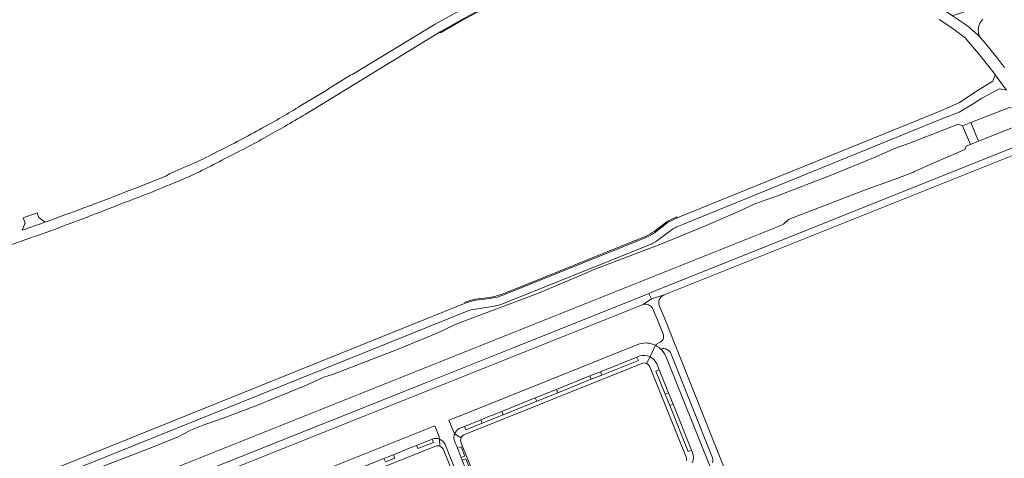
# Model space of a CAD drawing. Header units: metres. Extents: x 166325 to 190320, y 381923 to 404576.
# Tile 98 of 256: x 171094 to 171529, y 386257 to 386451. Entities that reach past the tile are written whole.
import ezdxf

# ---------------------------------------------------------------- set-up
doc = ezdxf.new("R2010")
doc.units = ezdxf.units.M
for name, color, linetype, lineweight in [('B-WE-VH-VERHARDING_ASFALT-GV', 8, 'Continuous', 18), ('B-WE-VH-VERHARDING_BETONSTRAATSTEEN-GV', 8, 'Continuous', 18), ('B-WE-VH-VERHARDING_GESLOTEN-GV', 8, 'Continuous', 18), ('B-WE-VH-VERHARDING_HALFVERHARDING-GV', 8, 'Continuous', 18), ('B-WE-VH-VERHARDING_STRAATBAKSTEEN-GV', 8, 'Continuous', 18)]:
    doc.layers.add(name, color=color, linetype=linetype, lineweight=lineweight)

msp = doc.modelspace()

# ---------------------------------------------------------------- linework, layer by layer
at = {"layer": 'B-WE-VH-VERHARDING_ASFALT-GV', "flags": 128}
for points in [[(171219.75, 386409.225), (171279.35, 386445.707), (171288.514, 386450.93), (171297.254, 386455.57), (171303.514, 386458.691), (171305.869, 386459.802), (171319.88, 386466.407), (171328.793, 386469.951), (171334.359, 386472.164), (171334.204, 386472.608), (171339.9, 386474.595), (171338.703, 386478.021), (171333.011, 386476.084), (171332.867, 386476.445), (171326.625, 386474.099), (171319.333, 386470.918), (171305.571, 386464.555), (171296.371, 386459.844), (171277.277, 386449.13), (171240.783, 386426.996), (171239.777, 386426.633), (171230.154, 386420.745), (171229.295, 386419.969), (171217.844, 386413.092)], [(171384.059, 386359.596), (171386.97, 386360.781), (171501.877, 386407.547), (171508.747, 386410.24), (171515.668, 386414.4), (171518.515, 386416.209), (171526.684, 386420.504), (171529.681, 386419.924), (171524.779, 386426.777), (171523.731, 386423.971), (171516.5, 386419.501), (171515.412, 386418.708), (171508.937, 386414.554), (171500.692, 386410.875), (171384.192, 386363.486), (171380.885, 386361.945)], [(171536.655, 386396.184), (171535.64, 386395.778), (171373.773, 386330.951), (171371.696, 386330.119), (171372.842, 386327.704), (171378.466, 386329.448), (171378.469, 386329.449), (171537.479, 386393.167)], [(171159.721, 386382.977), (171158.11, 386381.948)], [(171375.616, 386353.61), (171380.873, 386357.632)], [(171293.072, 386322.928), (171300.571, 386324.035), (171302.577, 386324.331), (171305.879, 386325.16), (171371.199, 386351.294)], [(171370.383, 386354.821), (171366.011, 386353.054), (171307.835, 386329.61)], [(171369.154, 386325.218), (171372.842, 386327.704), (171371.696, 386330.119), (171368.101, 386328.679), (171311.61, 386306.108), (171273.382, 386290.834), (171183.399, 386254.882), (171178.745, 386253.022), (171142.755, 386238.628), (171144.193, 386235.357), (171173.202, 386246.95)], [(171291.711, 386326.181), (171290.472, 386325.763), (171133.668, 386262.607), (171044.558, 386226.757), (171040.393, 386224.755)], [(171183.487, 386251.004), (171369.154, 386325.218)], [(171372.842, 386327.704), (171369.154, 386325.218)], [(171378.265, 386329.378), (171378.466, 386329.448), (171372.842, 386327.704)], [(171045.7, 386223.414), (171135.284, 386259.473), (171292.099, 386322.571)], [(171373.276, 386323.605), (171375.744, 386317.763), (171378.079, 386311.812)], [(171433.621, 386181.235), (171433.146, 386182.425), (171378.393, 386319.578), (171376.415, 386324.447)], [(171376.723, 386308.554), (171375, 386307.779), (171375.126, 386307.554), (171374.585, 386307.206)], [(171381.234, 386304.01), (171399.831, 386257.467)]]:
    msp.add_lwpolyline(points, dxfattribs=at)
at = {"layer": 'B-WE-VH-VERHARDING_ASFALT-GV'}
for points in [[(171217.844, 386413.092, -0.0129887), (171200.641, 386403.092)], [(171210.726, 386403.945, 0.0030843), (171219.75, 386409.225)], [(171202.564, 386399.299, 0.0028529), (171210.726, 386403.945)], [(171200.641, 386403.092, -0.0100092), (171181.048, 386392.765)], [(171193.599, 386394.473, 0.0047031), (171202.564, 386399.299)], [(171181.048, 386392.765, -0.0208724), (171159.721, 386382.977)], [(171182.913, 386389.009, 0.0056649), (171193.599, 386394.473)], [(171173.019, 386383.909, 0.0141432), (171182.913, 386389.009)], [(171158.11, 386381.948, -0.0095754), (171104.789, 386361.651)], [(171160.168, 386378.302, 0.0179813), (171173.019, 386383.909)], [(171147.649, 386373.227, 0.007272), (171160.168, 386378.302)], [(171139.182, 386370.031, 0.0050052), (171147.649, 386373.227)], [(171106.852, 386357.69, 0.0079482), (171139.182, 386370.031)], [(171104.789, 386361.651, -0.0017098), (171094.668, 386358.06)], [(171380.885, 386361.945, 0.0444502), (171379.666, 386361.198)], [(171074.146, 386346.383, 0.0079234), (171106.852, 386357.69)], [(171380.873, 386357.632, -0.0452585), (171384.059, 386359.596)], [(171371.199, 386351.294, 0.0508042), (171375.616, 386353.61)], [(171307.835, 386329.61, -0.0597786), (171301.307, 386327.849)], [(171369.154, 386325.218, -0.157621), (171371.476, 386325.078)], [(171376.415, 386324.447, -0.2236341), (171376.267, 386327.434)], [(171376.267, 386327.434, -0.2072203), (171378.265, 386329.378)], [(171292.099, 386322.571, -0.0134373), (171293.072, 386322.928)], [(171371.476, 386325.078, -0.1573343), (171373.276, 386323.605)], [(171377.935, 386309.96, -0.1596364), (171376.723, 386308.554)], [(171378.079, 386311.812, -0.1598684), (171377.935, 386309.96)], [(171374.585, 386307.206, -0.0989546), (171377.483, 386304.899)], [(171377.483, 386304.899, -0.3259902), (171377.541, 386305.635)], [(171377.541, 386305.635, -0.3255519), (171378.26, 386305.803)], [(171378.26, 386305.803, -0.0999584), (171379.929, 386305.208)], [(171379.929, 386305.208, -0.1002502), (171381.234, 386304.01)], [(171399.831, 386257.467, -0.1320774), (171399.803, 386255.347)]]:
    msp.add_lwpolyline(points, format="xyb", dxfattribs=at)
at = {"layer": 'B-WE-VH-VERHARDING_BETONSTRAATSTEEN-GV', "flags": 128}
for points in [[(171528.466, 386458.01), (171552.495, 386475.934), (171549.617, 386478.202), (171549.544, 386478.26), (171549.184, 386478.544), (171548.534, 386479.056), (171548.028, 386479.454), (171547.86, 386479.33), (171518.927, 386457.988), (171517.17, 386456.976), (171517.238, 386456.886), (171508.618, 386453.724), (171508.3, 386453.607), (171505.895, 386452.805), (171510.796, 386449.509)], [(171517.695, 386443.782), (171517.842, 386443.941), (171517.719, 386444.288)], [(171102.62, 386363.25), (171102.432, 386363.389), (171102.26, 386363.515), (171102.019, 386363.693), (171101.324, 386365.672), (171095.118, 386363.492), (171095.958, 386361.186), (171095.862, 386360.952), (171095.749, 386360.679), (171095.687, 386360.528), (171094.877, 386358.566), (171094.668, 386358.06)], [(171104.789, 386361.651), (171102.62, 386363.25)], [(171379.589, 386361.78), (171373.964, 386357.471)], [(171374.112, 386356.936), (171379.666, 386361.198)], [(171384.192, 386363.486), (171383.988, 386363.958), (171380.65, 386362.398)], [(171380.885, 386361.945), (171384.192, 386363.486)], [(171370.066, 386355.262), (171365.823, 386353.554), (171365.635, 386353.478), (171310.884, 386331.405), (171310.267, 386331.157), (171310.065, 386331.075), (171307.327, 386329.971)], [(171291.393, 386326.619), (171290.294, 386326.241), (171290.472, 386325.763), (171291.711, 386326.181)], [(171301.244, 386328.394), (171296.241, 386327.792)], [(171296.328, 386327.284), (171301.307, 386327.849)], [(171366.852, 386307.578), (171289.685, 386276.633), (171283.262, 386274.064), (171285.251, 386269.145), (171285.789, 386268.067)], [(171374.585, 386307.206), (171372.192, 386302.121)], [(171399.757, 386250.917), (171398.714, 386253.529), (171379.509, 386301.615), (171378.682, 386303.299), (171377.483, 386304.899)], [(171367.626, 386302.496), (171366.401, 386302.004), (171367.007, 386300.539), (171350.899, 386294.072), (171346.195, 386292.184), (171331.426, 386286.255), (171322.074, 386282.501), (171307.24, 386276.545), (171297.973, 386272.825), (171290.739, 386269.921), (171290.138, 386271.393), (171287.771, 386270.443)], [(171289.876, 386267.644), (171368.515, 386299.232)], [(171345.61, 386293.659), (171350.329, 386295.553), (171366.401, 386302.004), (171367.626, 386302.496)], [(171372.192, 386302.121), (171370.558, 386299.185)], [(171372.091, 386297.656), (171388.222, 386257.483)], [(171380.886, 386280.587), (171378.878, 386285.589), (171374.76, 386295.848), (171376.21, 386296.409), (171375.184, 386298.959)], [(171375.184, 386298.959), (171376.21, 386296.409), (171380.329, 386286.171), (171382.343, 386281.165), (171390.516, 386260.849), (171390.899, 386259.897)], [(171287.771, 386270.443), (171290.138, 386271.393), (171297.368, 386274.295), (171301.977, 386276.145), (171302.555, 386276.371), (171306.672, 386278.024), (171321.446, 386283.96), (171330.83, 386287.726), (171345.61, 386293.659)], [(171390.899, 386259.897), (171390.516, 386260.849), (171389.047, 386260.259), (171380.886, 386280.587)], [(171279.066, 386265.747), (171278.815, 386267.225), (171277.109, 386271.604), (171188.677, 386236.24), (171188.515, 386236.175), (171188.426, 386236.139), (171180.316, 386232.888), (171179.977, 386232.752), (171179.852, 386232.701), (171154.798, 386222.674), (171156.602, 386218.012), (171157.356, 386217)], [(171285.789, 386268.067), (171285.251, 386269.145)], [(171220.966, 386243.733), (171232.33, 386248.283), (171236.434, 386249.927), (171237.597, 386250.393), (171241.69, 386252.032), (171254.576, 386257.249), (171258.726, 386258.857), (171265.374, 386261.562), (171268.964, 386262.997), (171275.855, 386265.749), (171276.042, 386265.795)], [(171276.042, 386265.795), (171275.855, 386265.749), (171276.409, 386264.276), (171269.568, 386261.54), (171268.964, 386262.997), (171265.374, 386261.562), (171258.726, 386258.857), (171259.355, 386257.299), (171255.241, 386255.662)], [(171278.815, 386267.225), (171279.066, 386265.747)], [(171279.246, 386262.615), (171279.066, 386265.747)], [(171285.771, 386264.974), (171287.064, 386261.747), (171288.647, 386262.389), (171290.277, 386258.265), (171288.697, 386257.672), (171289.179, 386256.468), (171290.758, 386257.091), (171292.387, 386252.982), (171290.826, 386252.357), (171293.061, 386246.781), (171295.317, 386247.686), (171288.606, 386264.397)], [(171293.061, 386246.781), (171290.826, 386252.357), (171289.179, 386256.468), (171288.697, 386257.672), (171287.064, 386261.747), (171285.771, 386264.974)], [(171285.789, 386268.067), (171288.633, 386266.258)], [(171161.809, 386216.454), (171277.372, 386262.705)], [(171280.684, 386261.41), (171288.785, 386241.187), (171289.175, 386240.215), (171296.319, 386222.381)], [(171297.93, 386222.548), (171281.581, 386263.371)]]:
    msp.add_lwpolyline(points, dxfattribs=at)
for points in [[(171295.686, 386454.227), (171297.616, 386455.251), (171305.654, 386459.255), (171305.869, 386459.802), (171303.514, 386458.691), (171297.254, 386455.57), (171288.514, 386450.93), (171279.35, 386445.707), (171279.533, 386445.303), (171288.747, 386450.545)], [(171350.899, 386294.072), (171350.329, 386295.553), (171345.61, 386293.659), (171346.195, 386292.184)], [(171331.426, 386286.255), (171330.83, 386287.726), (171321.446, 386283.96), (171322.074, 386282.501)], [(171380.329, 386286.171), (171378.878, 386285.589), (171380.886, 386280.587), (171382.343, 386281.165)], [(171307.24, 386276.545), (171306.672, 386278.024), (171302.555, 386276.371), (171301.977, 386276.145), (171297.368, 386274.295), (171297.973, 386272.825)], [(171288.647, 386262.389), (171287.064, 386261.747), (171288.697, 386257.672), (171290.277, 386258.265)], [(171259.355, 386257.299), (171258.726, 386258.857), (171254.576, 386257.249), (171255.241, 386255.662)]]:
    msp.add_lwpolyline(points, close=True, dxfattribs=at)
at = {"layer": 'B-WE-VH-VERHARDING_BETONSTRAATSTEEN-GV'}
for points in [[(171510.796, 386449.509, -0.030259), (171517.695, 386443.782)], [(171517.269, 386446.092, -0.2386549), (171519.284, 386451.161)], [(171517.719, 386444.288, -0.0774853), (171517.269, 386446.092)], [(171380.65, 386362.398, 0.0430934), (171379.589, 386361.78)], [(171373.964, 386357.471, -0.0600061), (171370.066, 386355.262)], [(171370.383, 386354.821, 0.0573309), (171374.112, 386356.936)], [(171307.327, 386329.971, -0.0620298), (171301.244, 386328.394)], [(171296.241, 386327.792, 0.0439697), (171291.393, 386326.619)], [(171291.711, 386326.181, -0.0450594), (171296.328, 386327.284)], [(171367.506, 386307.809, -0.0149544), (171366.852, 386307.578)], [(171374.585, 386307.206, 0.1964737), (171367.506, 386307.809)], [(171372.192, 386302.121, 0.1898959), (171367.626, 386302.496)], [(171368.515, 386299.232, -0.0926756), (171369.541, 386299.399)], [(171369.541, 386299.399, -0.0922743), (171370.558, 386299.185)], [(171370.558, 386299.185, -0.0980392), (171371.476, 386298.573)], [(171372.192, 386302.121, -0.179718), (171375.184, 386298.959)], [(171371.476, 386298.573, -0.0982125), (171372.091, 386297.656)], [(171287.771, 386270.443, 0.1743773), (171285.789, 386268.067)], [(171279.066, 386265.747, 0.17394), (171276.042, 386265.795)], [(171279.066, 386265.747, -0.0998618), (171280.562, 386264.812)], [(171280.562, 386264.812, -0.0991967), (171281.581, 386263.371)], [(171285.789, 386268.067, 0.0868317), (171285.511, 386266.522)], [(171285.511, 386266.522, 0.0865099), (171285.771, 386264.974)], [(171288.451, 386265.33, -0.0904208), (171288.633, 386266.258)], [(171288.606, 386264.397, -0.0888237), (171288.451, 386265.33)], [(171288.633, 386266.258, -0.0891596), (171289.129, 386267.064)], [(171289.129, 386267.064, -0.0894917), (171289.876, 386267.644)], [(171277.372, 386262.705, -0.1632693), (171279.246, 386262.615)], [(171279.246, 386262.615, -0.1637902), (171280.684, 386261.41)], [(171388.222, 386257.483, -0.1979577), (171388.159, 386256.124)], [(171390.899, 386259.897, -0.1910165), (171390.869, 386255.311)]]:
    msp.add_lwpolyline(points, format="xyb", dxfattribs=at)
at = {"layer": 'B-WE-VH-VERHARDING_GESLOTEN-GV', "flags": 128}
msp.add_lwpolyline([(171513.903, 386405.591), (171510.299, 386404.191), (171513.756, 386395.91), (171517.313, 386397.353)], close=True, dxfattribs=at)
at = {"layer": 'B-WE-VH-VERHARDING_HALFVERHARDING-GV', "flags": 128}
msp.add_lwpolyline([(171517.313, 386397.353), (171535.184, 386404.477), (171534.845, 386405.44), (171534.249, 386406.992), (171532.957, 386410.354), (171532.313, 386412.029), (171531.009, 386412.314), (171513.903, 386405.591)], close=True, dxfattribs=at)
msp.add_lwpolyline([(171164.092, 386253.825), (171429.187, 386359.854), (171431.146, 386360.727), (171432.063, 386361.596), (171433.631, 386362.896), (171466.988, 386375.782), (171481.691, 386380.988), (171488.592, 386383.699), (171489.06, 386383.953), (171497.282, 386387.668), (171511.286, 386393.659), (171511.834, 386395.131), (171513.756, 386395.91), (171510.299, 386404.191), (171508.395, 386404.951), (171502.062, 386402.388), (171486.114, 386396.232), (171482.725, 386395.111), (171480.615, 386394.275), (171470.908, 386390.029), (171452.162, 386382.315), (171428.566, 386373.235), (171418.425, 386369.715), (171410.638, 386366.011), (171395.957, 386359.657), (171377.696, 386352.26), (171347.028, 386340.59), (171344.786, 386339.466), (171322.93, 386330.289), (171291.549, 386318.387), (171288.665, 386317.473), (171285.42, 386316.161), (171278.396, 386312.762), (171260.061, 386305.144), (171231.84, 386294.32), (171227.94, 386293.168), (171225.792, 386292.104), (171219.63, 386289.335), (171197.873, 386280.441), (171183.458, 386275), (171176.273, 386272.475), (171170.886, 386270.456), (171168.353, 386269.257), (171163.342, 386266.671), (171148.894, 386260.812), (171122.124, 386250.543)], dxfattribs=at)
at = {"layer": 'B-WE-VH-VERHARDING_STRAATBAKSTEEN-GV', "flags": 128}
for points in [[(171510.796, 386449.509), (171505.895, 386452.805), (171505.742, 386452.908), (171497.461, 386458.333), (171492.264, 386461.297), (171489.075, 386463.14), (171474.25, 386471.707), (171474.246, 386471.71), (171461.897, 386478.846), (171454.485, 386483.208)], [(171499.984, 386451.115), (171503.403, 386448.952), (171507.145, 386446.362), (171511.526, 386443.023), (171517.273, 386436.294), (171523.628, 386428.236), (171524.779, 386426.777), (171529.681, 386419.924)], [(171528.856, 386429.969), (171527.782, 386431.259), (171525.617, 386434.204), (171523.592, 386436.794), (171521.231, 386439.673), (171517.695, 386443.782)]]:
    msp.add_lwpolyline(points, dxfattribs=at)

doc.saveas('drawing.dxf')
